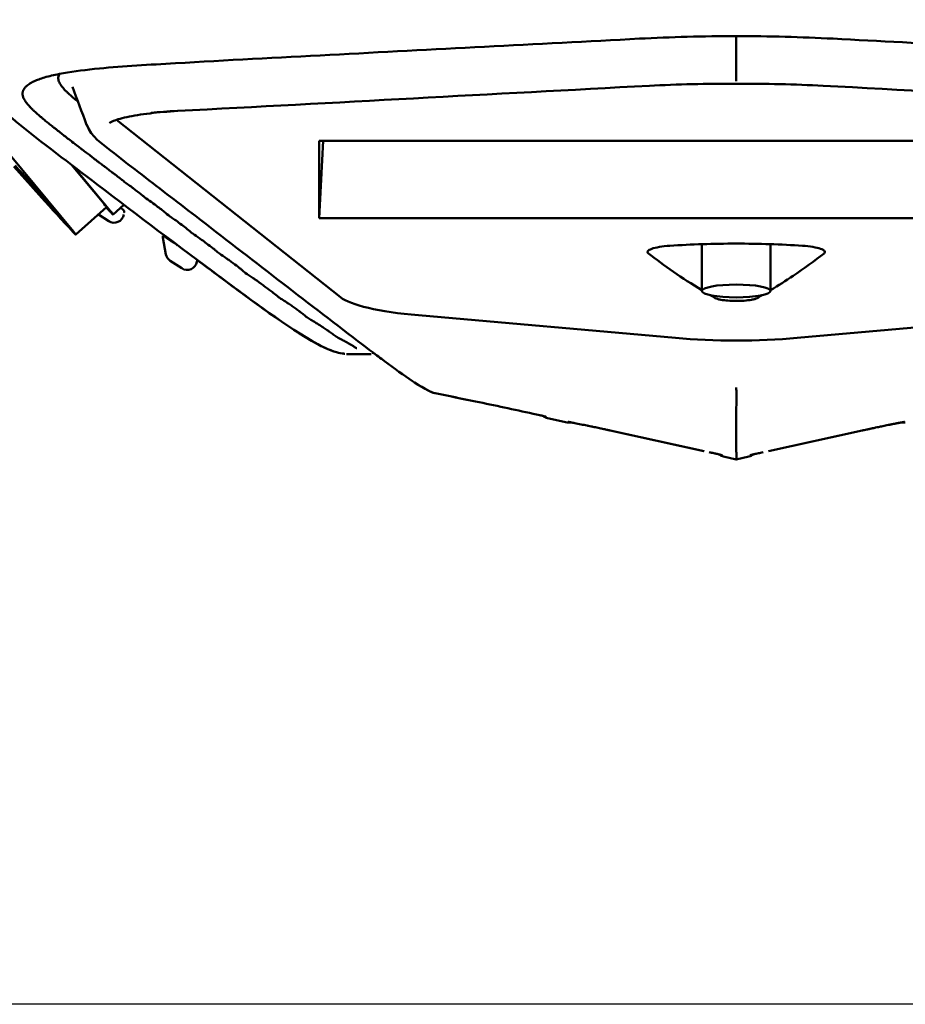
# Model space of a CAD drawing. Header units: millimetres. Extents: x 0 to 4686, y -120 to 1682.
# Tile 14 of 256: x 436 to 481, y 511 to 561. Entities that reach past the tile are written whole.
import ezdxf

# ---------------------------------------------------------------- set-up
doc = ezdxf.new("R2010")
doc.units = ezdxf.units.MM
doc.header["$LTSCALE"] = 2
doc.layers.add('Bemaßung (ISO)', color=7, linetype='Continuous', lineweight=25)
doc.layers.add('Sichtbar (ISO)', color=7, linetype='Continuous', lineweight=50)
doc.styles.add('Notiztext (DIN)', font='isocpeur.ttf')
doc.dimstyles.new('Standard (DIN)', dxfattribs={"dimscale": 2, "dimtxt": 3.5, "dimasz": 2.5, "dimexe": 2, "dimexo": 0.5, "dimgap": 0.5, "dimtad": 1, "dimrnd": 1e-08, "dimtxsty": 'Notiztext (DIN)', "dimcen": 0.09, "dimdle": 10, "dimclrd": 256, "dimclre": 256, "dimclrt": 256, "dimadec": 0, "dimazin": 0, "dimtfac": 1, "dimtmove": 0, "dimatfit": 3, "dimfxl": 1, "dimtolj": 1, "dimtzin": 0, "dimlwd": -1, "dimlwe": -1, "dimarcsym": 0})

# ---------------------------------------------------------------- blocks, each defined once
blk = doc.blocks.new('*D22')
at = {"layer": 'Bemaßung (ISO)', "transparency": 16777216}
for p, q in [((222.481, 634.891), (165.257, 634.891)), ((169.257, 629.891), (169.257, 515.856)), ((562.207, 510.856), (165.257, 510.856))]:
    blk.add_line(p, q, dxfattribs=at)
for points in [[(168.423, 629.891), (170.09, 629.891), (169.257, 634.891)], [(168.423, 515.856), (170.09, 515.856), (169.257, 510.856)]]:
    blk.add_solid(points, dxfattribs=at)
at = {"layer": 'Defpoints', "color": 0, "transparency": 16777216}
for p in [(223.481, 634.891), (169.257, 510.856), (563.207, 510.856)]:
    blk.add_point(p, dxfattribs=at)
at = {"layer": 'Bemaßung (ISO)', "transparency": 16777216, "insert": (159.857, 560.428), "char_height": 7, "attachment_point": 1, "rotation": 90, "style": 'Notiztext (DIN)'}
blk.add_mtext('\\A1;124,03', dxfattribs=at)

msp = doc.modelspace()

# ---------------------------------------------------------------- linework, layer by layer
at = {"layer": 'Sichtbar (ISO)'}
for p, q in [((437.1215, 558.0107), (437.1215, 558.0107)), ((433.7508, 556.4563), (438.916, 550.2373)), ((452.5214, 546.8789), (441.1216, 555.9245)), ((451.6367, 554.8571), (451.4354, 550.9046)), ((451.4354, 550.9046), (451.4354, 554.8571)), ((451.4354, 554.8571), (493.9071, 554.8571)), ((438.5732, 553.9635), (438.5733, 553.9635)), ((437.4653, 551.7807), (435.8848, 553.538)), ((438.8223, 553.6347), (440.4835, 551.6345)), ((438.8886, 553.5839), (440.7986, 551.2842)), ((439.041, 550.075), (440.6085, 551.4722)), ((441.4956, 551.5934), (440.941, 551.0991)), ((440.1916, 551.1006), (440.7188, 550.76)), ((493.9071, 550.9046), (451.4354, 550.9046)), ((443.4813, 549.9278), (443.6329, 549.0676)), ((470.9213, 549.5863), (470.9213, 547.2024)), ((474.4213, 549.5863), (474.4213, 547.2024)), ((443.8535, 548.7348), (444.4371, 548.3577)), ((445.2179, 548.7844), (445.2013, 548.6906)), ((452.5185, 546.8662), (452.5186, 546.8661)), ((469.5721, 544.8089), (456.4903, 545.964)), ((488.8531, 545.9636), (475.7713, 544.8086)), ((452.8187, 543.9903), (454.075, 543.9903)), ((463.0607, 540.7277), (464.0609, 540.5083)), ((466.25, 540.0938), (471.0352, 539.0441)), ((471.0149, 539.0485), (466.2501, 540.0938)), ((479.0925, 540.0938), (474.3082, 539.0443)), ((477.4642, 539.7366), (479.0925, 540.0938)), ((479.9605, 540.2791), (479.9602, 540.279)), ((472.0277, 538.7611), (472.6712, 538.62)), ((473.3148, 538.7611), (472.6713, 538.62))]:
    msp.add_line(p, q, dxfattribs=at)
for centre, start, end in [((440.9908, 551.1796), 237.04432, 349.99999), ((444.1253, 549.1544), 190, 237.06198), ((444.7089, 548.7774), 237.06899, 350), ((457.4401, 542.4799), 257.60508, 258.72979), ((463.1672, 541.2162), 229.85165, 257.68917), ((464.1677, 540.9968), 257.70525, 280.86714), ((481.1748, 540.9968), 259.13278, 282.29254), ((472.1345, 539.2496), 229.04651, 257.65903), ((473.2081, 539.2496), 282.33122, 310.95392)]:
    msp.add_arc(centre, 0.5, start, end, dxfattribs=at)
for centre, major_axis, ratio, start_param, end_param in [((472.6712, 560.6866), (0.0001, -0.5), 0.0005179, 6.2831851, 6.2832783), ((436.7121, 552.6877), (2.0294, -2.2767), 0.0124969, 4.3132745, 8.2530961), ((436.7121, 552.6877), (2.3289, -2.6127), 0.0124969, 5.0557378, 6.6265341), ((438.2796, 554.0849), (2.3289, -2.6127), 0.0124969, 0, 0.3433488), ((577.7255, 553.8312), (113.6548, -1.9686), 0.2148306, 3.4156023, 3.4943052), ((460.0209, 547.2583), (7.6976, 0.0613), 0.1853246, 3.367543, 4.234253), ((577.7255, 553.8312), (113.6548, -1.9686), 0.2148306, 3.5052032, 3.511496), ((472.6712, 546.1416), (-7.5, 0), 0.1951759, 1.1448111, 1.9968772), ((457.4376, 542.4801), (-0.0978, -0.4903), 0.5298362, 0.0004466, 0.0015762), ((457.4401, 542.4796), (-0.0978, -0.4903), 0.5297868, 0.0003701, 0.0015361), ((466.3573, 540.5826), (-0.1072, -0.4888), 0.5284013, 6.2814839, 6.2831853), ((466.3573, 540.5826), (-0.1072, -0.4889), 0.5284007, 6.2815261, 6.2831853), ((478.9853, 540.5826), (0.1072, -0.4889), 0.5284007, 0, 0.0020574)]:
    msp.add_ellipse(centre, major_axis=major_axis, ratio=ratio, start_param=start_param, end_param=end_param, dxfattribs=at)
msp.add_ellipse((472.6713, 547.2024), major_axis=(-1.75, 0), ratio=0.187125, dxfattribs=at)
for points, knots in [([(467.7415, 560.0585), (462.4872, 559.7823), (457.2292, 559.5085), (449.3497, 559.094), (446.7192, 558.9575), (442.7988, 558.7303), (441.4619, 558.6552), (439.5786, 558.4748), (438.9513, 558.3941), (438.1244, 558.2472), (437.8563, 558.1899), (437.3867, 558.0674), (437.1864, 558.0013), (437.033, 557.9376)], [0, 0, 0, 0, 1.640441, 1.640441, 2.4608741, 2.4608741, 2.8758103, 2.8758103, 3.1038172, 3.1038172, 3.2306387, 3.2306387, 3.3631508, 3.3631508, 3.3631508, 3.3631508]), ([(472.6713, 558.2904), (472.6713, 558.6339), (472.6713, 558.9773), (472.6713, 559.6094), (472.6713, 559.898), (472.6713, 560.1867)], [-0.20992358, -0.20992358, -0.20992358, -0.20992358, -0.10496272, -0.10496272, -0.01675792, -0.01675792, -0.01675792, -0.01675792]), ([(508.2843, 557.9479), (508.0518, 558.0419), (507.7153, 558.1398), (506.8946, 558.312), (506.4043, 558.389), (505.2577, 558.53), (504.571, 558.5889), (502.8893, 558.7104), (501.8783, 558.7695), (497.8361, 559.0007), (494.7762, 559.1583), (487.0155, 559.5654), (482.3071, 559.8111), (477.601, 560.0585)], [0, 0, 0, 0, 0.1946454, 0.1946454, 0.3884049, 0.3884049, 0.6144515, 0.6144515, 0.9327296, 0.9327296, 1.8865573, 1.8865573, 3.3558201, 3.3558201, 3.3558201, 3.3558201]), ([(437.033, 557.9376), (437.0132, 557.9294), (436.9937, 557.921), (436.9743, 557.9125), (436.9183, 557.8879), (436.863, 557.8612), (436.8191, 557.8382), (436.7752, 557.8152), (436.7427, 557.7961), (436.7085, 557.7747), (436.6742, 557.7533), (436.6419, 557.7313), (436.6118, 557.7089), (436.5817, 557.6865), (436.5555, 557.6649), (436.5292, 557.6408), (436.5111, 557.6243), (436.4929, 557.6064), (436.4785, 557.5911), (436.4719, 557.584), (436.466, 557.5774), (436.4612, 557.5718), (436.446, 557.554), (436.4341, 557.5381), (436.4238, 557.5229), (436.4144, 557.5094), (436.4054, 557.4952), (436.3967, 557.4805), (436.3957, 557.4789), (436.3948, 557.4772), (436.3938, 557.4756), (436.3843, 557.4591), (436.3766, 557.4433), (436.3693, 557.4268), (436.362, 557.4102), (436.3551, 557.3928), (436.3501, 557.3768), (436.3495, 557.3749), (436.349, 557.3731), (436.3484, 557.3713), (436.3444, 557.3573), (436.3417, 557.3443), (436.3392, 557.3309), (436.3364, 557.3157), (436.334, 557.3), (436.3325, 557.284), (436.3317, 557.2758), (436.3312, 557.2676), (436.3309, 557.2594), (436.3307, 557.2516), (436.3306, 557.2438), (436.3309, 557.2362), (436.3314, 557.2207), (436.3331, 557.2058), (436.3354, 557.1878), (436.3374, 557.1726), (436.3399, 557.1551), (436.3437, 557.1375), (436.3444, 557.1343), (436.3451, 557.131), (436.3459, 557.1278), (436.3508, 557.1071), (436.3576, 557.087), (436.3654, 557.0657), (436.3733, 557.0444), (436.3825, 557.0228), (436.3934, 557.0015), (436.3939, 557.0006), (436.3943, 556.9997), (436.3948, 556.9988), (436.4055, 556.9784), (436.4191, 556.9588), (436.4328, 556.9355), (436.4472, 556.9112), (436.4618, 556.8828), (436.4798, 556.8551), (436.4824, 556.851), (436.4852, 556.8469), (436.488, 556.8428), (436.5041, 556.8193), (436.5226, 556.796), (436.5421, 556.7712), (436.565, 556.742), (436.5896, 556.7125), (436.6164, 556.6829), (436.6192, 556.6798), (436.6221, 556.6767), (436.6251, 556.6735), (436.6499, 556.6472), (436.6784, 556.6212), (436.7068, 556.5912), (436.7373, 556.559), (436.7677, 556.5222), (436.8022, 556.4857), (436.8036, 556.4842), (436.805, 556.4827), (436.8065, 556.4812), (436.8428, 556.4433), (436.8838, 556.406), (436.9271, 556.3655), (436.9578, 556.3369), (436.9893, 556.308), (437.0218, 556.2789), (437.0353, 556.2668), (437.049, 556.2547), (437.0629, 556.2426), (437.1101, 556.2013), (437.1627, 556.1607), (437.2181, 556.113), (437.2405, 556.0938), (437.2634, 556.0733), (437.2868, 556.0522), (437.3214, 556.021), (437.3573, 555.9883), (437.3951, 555.9557), (437.4557, 555.9032), (437.521, 555.8508), (437.5883, 555.7961), (437.5913, 555.7937), (437.5943, 555.7913), (437.5973, 555.7889), (437.6678, 555.7316), (437.7405, 555.6717), (437.8201, 555.609), (437.86, 555.5777), (437.9016, 555.5456), (437.9434, 555.5134), (437.9852, 555.4813), (438.0271, 555.449), (438.0675, 555.4171), (438.1485, 555.3533), (438.2238, 555.2912), (438.306, 555.226), (438.3202, 555.2146), (438.3347, 555.2032), (438.3494, 555.1917), (438.4191, 555.137), (438.4927, 555.0806), (438.5664, 555.0238), (438.6472, 554.9616), (438.7282, 554.899), (438.8176, 554.8301), (438.827, 554.8228), (438.8366, 554.8155), (438.8462, 554.8081), (438.9471, 554.7304), (439.0595, 554.6443), (439.1455, 554.5784), (439.2116, 554.5279), (439.2621, 554.4893), (439.3132, 554.4503), (439.3287, 554.4385), (439.3442, 554.4266), (439.3603, 554.4144), (439.4292, 554.3617), (439.5074, 554.3018), (439.5844, 554.2433), (439.65, 554.1936), (439.7147, 554.1449), (439.7825, 554.0927), (439.7943, 554.0837), (439.8062, 554.0745), (439.8182, 554.0652), (439.8992, 554.0024), (439.9855, 553.9336), (440.0585, 553.8781), (440.1103, 553.8387), (440.1554, 553.8059), (440.1999, 553.7733), (440.2181, 553.76), (440.2361, 553.7467), (440.2545, 553.733), (440.318, 553.6856), (440.3852, 553.6333), (440.4529, 553.582), (440.4942, 553.5506), (440.5355, 553.5192), (440.577, 553.4875), (440.6033, 553.4673), (440.6298, 553.447), (440.6562, 553.4265), (440.7241, 553.3739), (440.7925, 553.3163), (440.8581, 553.2664), (440.8794, 553.2503), (440.9004, 553.235), (440.9211, 553.2201), (440.9644, 553.189), (441.0067, 553.1599), (441.0488, 553.1292), (441.111, 553.0838), (441.1725, 553.0349), (441.2364, 552.9866), (441.2454, 552.9798), (441.2543, 552.973), (441.2632, 552.9662), (441.3181, 552.9247), (441.3726, 552.8831), (441.426, 552.8415), (441.4849, 552.7954), (441.5366, 552.7489), (441.6026, 552.6982), (441.606, 552.6956), (441.6094, 552.6929), (441.6129, 552.6903), (441.6839, 552.6365), (441.772, 552.5778), (441.8532, 552.5189), (441.9028, 552.4829), (441.9498, 552.4468), (441.9971, 552.4104), (442.0271, 552.3873), (442.0573, 552.364), (442.0883, 552.3406), (442.1678, 552.2805), (442.2473, 552.2204), (442.324, 552.1604), (442.3577, 552.1341), (442.3888, 552.108), (442.4208, 552.0811), (442.4603, 552.0481), (442.5013, 552.0138), (442.5509, 551.9761)], [0.24352191, 0.24352191, 0.24352191, 0.24352191, 0.24519231, 0.24519231, 0.24519231, 0.25, 0.25, 0.25, 0.25480769, 0.25480769, 0.25480769, 0.25961538, 0.25961538, 0.25961538, 0.26442308, 0.26442308, 0.26442308, 0.2677122, 0.2677122, 0.2677122, 0.26923077, 0.26923077, 0.26923077, 0.27403846, 0.27403846, 0.27403846, 0.27836411, 0.27836411, 0.27836411, 0.27884615, 0.27884615, 0.27884615, 0.28365385, 0.28365385, 0.28365385, 0.28846154, 0.28846154, 0.28846154, 0.28901643, 0.28901643, 0.28901643, 0.29326923, 0.29326923, 0.29326923, 0.29807692, 0.29807692, 0.29807692, 0.30053401, 0.30053401, 0.30053401, 0.30288462, 0.30288462, 0.30288462, 0.30769231, 0.30769231, 0.30769231, 0.31174841, 0.31174841, 0.31174841, 0.3125, 0.3125, 0.3125, 0.31730769, 0.31730769, 0.31730769, 0.32211538, 0.32211538, 0.32211538, 0.32231693, 0.32231693, 0.32231693, 0.32692308, 0.32692308, 0.32692308, 0.33173077, 0.33173077, 0.33173077, 0.33243944, 0.33243944, 0.33243944, 0.33653846, 0.33653846, 0.33653846, 0.34134615, 0.34134615, 0.34134615, 0.34185582, 0.34185582, 0.34185582, 0.34615385, 0.34615385, 0.34615385, 0.35076983, 0.35076983, 0.35076983, 0.35096154, 0.35096154, 0.35096154, 0.35576923, 0.35576923, 0.35576923, 0.35916516, 0.35916516, 0.35916516, 0.36057692, 0.36057692, 0.36057692, 0.36538462, 0.36538462, 0.36538462, 0.36732648, 0.36732648, 0.36732648, 0.37019231, 0.37019231, 0.37019231, 0.37479575, 0.37479575, 0.37479575, 0.375, 0.375, 0.375, 0.37980769, 0.37980769, 0.37980769, 0.38221339, 0.38221339, 0.38221339, 0.38461538, 0.38461538, 0.38461538, 0.38942308, 0.38942308, 0.38942308, 0.39025837, 0.39025837, 0.39025837, 0.39423077, 0.39423077, 0.39423077, 0.39858071, 0.39858071, 0.39858071, 0.39903846, 0.39903846, 0.39903846, 0.40384615, 0.40384615, 0.40384615, 0.40753564, 0.40753564, 0.40753564, 0.40865385, 0.40865385, 0.40865385, 0.41346154, 0.41346154, 0.41346154, 0.41755782, 0.41755782, 0.41755782, 0.41826923, 0.41826923, 0.41826923, 0.42307692, 0.42307692, 0.42307692, 0.42649099, 0.42649099, 0.42649099, 0.42788462, 0.42788462, 0.42788462, 0.43269231, 0.43269231, 0.43269231, 0.43562933, 0.43562933, 0.43562933, 0.4375, 0.4375, 0.4375, 0.44230769, 0.44230769, 0.44230769, 0.44386602, 0.44386602, 0.44386602, 0.44711538, 0.44711538, 0.44711538, 0.45192308, 0.45192308, 0.45192308, 0.45259626, 0.45259626, 0.45259626, 0.45673077, 0.45673077, 0.45673077, 0.46130206, 0.46130206, 0.46130206, 0.46153846, 0.46153846, 0.46153846, 0.46634615, 0.46634615, 0.46634615, 0.46928302, 0.46928302, 0.46928302, 0.47115385, 0.47115385, 0.47115385, 0.47596154, 0.47596154, 0.47596154, 0.47807561, 0.47807561, 0.47807561, 0.48067395, 0.48067395, 0.48067395, 0.48067395]), ([(438.2139, 558.2615), (438.2062, 558.2491), (438.167, 558.179), (438.1334, 558.0398), (438.1871, 557.8287), (438.336, 557.6027), (438.4871, 557.4399), (438.5648, 557.363)], [0.432400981, 0.432400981, 0.432400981, 0.432400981, 0.436363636, 0.454545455, 0.472727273, 0.490909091, 0.505677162, 0.505677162, 0.505677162, 0.505677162]), ([(472.6713, 557.8968), (472.6713, 557.9101), (472.6712, 557.9365), (472.6712, 557.9733), (472.6712, 558.0102), (472.6712, 558.0568), (472.6712, 558.1112), (472.6712, 558.1656), (472.6713, 558.2283), (472.6713, 558.2904)], [0, 0, 0, 0, 0.3333333, 0.3333333, 0.3333333, 0.6666667, 0.6666667, 0.6666667, 1, 1, 1, 1]), ([(452.7379, 543.9968), (452.7376, 543.9969), (452.7378, 543.9968), (452.7356, 543.9972), (452.7353, 543.9973), (452.7103, 544.0013), (452.7178, 543.9994), (452.6374, 544.0136), (452.7245, 543.9987), (452.3364, 544.0611), (451.8108, 544.2363), (449.7608, 545.3795), (448.0503, 546.6847), (444.3034, 549.4562), (442.218, 551.0397), (438.7435, 553.6932), (437.3216, 554.7472), (435.5171, 556.2264), (435.0469, 556.5786), (434.7023, 557.0951)], [0, 0, 0, 0, 3.2490064, 3.2490064, 8.1919656, 8.1919656, 9.8396554, 9.8396554, 10.6531352, 10.6531352, 11.2662572, 11.2662572, 13.4444571, 13.4444571, 16.1766956, 16.1766956, 17.998258, 17.998258, 18.6450502, 18.6450502, 18.6450502, 18.6450502]), ([(438.5648, 557.363), (438.5827, 557.3452), (438.6998, 557.2314), (438.8905, 557.062), (439.0888, 556.8966), (439.1537, 556.8434)], [0.505677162, 0.505677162, 0.505677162, 0.505677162, 0.509090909, 0.527272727, 0.535531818, 0.535531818, 0.535531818, 0.535531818]), ([(444.2313, 556.3733), (443.7322, 556.347), (443.2518, 556.3047), (442.375, 556.199), (441.9702, 556.1334), (441.3077, 555.9895), (441.044, 555.9059), (440.835, 555.8092), (440.7925, 555.7833), (440.7623, 555.7613), (440.7575, 555.7568), (440.7575, 555.7568)], [0, 0, 0, 0, 0.15605416, 0.15605416, 0.31756822, 0.31756822, 0.48095509, 0.48095509, 0.54792027, 0.54792027, 0.57984884, 0.57984884, 0.57984884, 0.57984884]), ([(444.2011, 556.3837), (443.7155, 556.3528), (443.2646, 556.3164), (442.8733, 556.2734), (442.8729, 556.2733)], [0, 0, 0, 0, 0.16666667, 0.1668729, 0.1668729, 0.1668729, 0.1668729]), ([(457.3328, 541.9916), (457.165, 542.0285), (456.7592, 542.2254), (455.5047, 543.0597), (454.4355, 543.8645), (450.7312, 546.6899), (447.9319, 548.8657), (444.1683, 551.7695), (443.2016, 552.5105), (441.7577, 553.6214), (441.2764, 553.9907), (440.354, 554.7428), (439.8444, 555.0055), (439.5958, 555.671)], [0, 0, 0, 0, 0.6956593, 0.6956593, 2.074343, 2.074343, 5.6504762, 5.6504762, 6.8767904, 6.8767904, 7.4899443, 7.4899443, 8.1038123, 8.1038123, 8.1038123, 8.1038123]), ([(442.5509, 551.9761), (442.5527, 551.9747), (442.5546, 551.9733), (442.5564, 551.9719), (442.6494, 551.9016), (442.7727, 551.8195), (442.8852, 551.738), (442.8923, 551.7329), (442.8993, 551.7278), (442.9063, 551.7227), (443.0106, 551.6464), (443.1063, 551.5707), (443.2069, 551.495), (443.2845, 551.4365), (443.3625, 551.3778), (443.4403, 551.3181), (443.4702, 551.2953), (443.4999, 551.2723), (443.5297, 551.2492), (443.6354, 551.167), (443.7357, 551.0772), (443.8367, 551.0009)], [0.480673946, 0.480673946, 0.480673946, 0.480673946, 0.480769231, 0.480769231, 0.480769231, 0.485576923, 0.485576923, 0.485576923, 0.485878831, 0.485878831, 0.485878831, 0.490384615, 0.490384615, 0.490384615, 0.493860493, 0.493860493, 0.493860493, 0.495192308, 0.495192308, 0.495192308, 0.499926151, 0.499926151, 0.499926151, 0.499926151]), ([(440.7986, 551.2842), (440.8858, 551.179), (440.9359, 551.1149), (440.9409, 551.1015), (440.9458, 551.0882), (440.9056, 551.1253), (440.8238, 551.2096), (440.7661, 551.269), (440.6877, 551.3518), (440.5904, 551.4561)], [0, 0, 0, 0, 0.19989626, 0.19989626, 0.19989626, 0.39946918, 0.39946918, 0.39946918, 0.54019952, 0.54019952, 0.54019952, 0.54019952]), ([(441.5037, 551.2902), (441.5036, 551.2945), (441.4885, 551.3096), (441.3891, 551.3844), (441.3568, 551.4082), (441.3189, 551.4358)], [0.00000205, 0.00000205, 0.00000205, 0.00000205, 0.10706539, 0.10706539, 0.14614884, 0.14614884, 0.14614884, 0.14614884]), ([(441.5037, 551.2901), (441.5062, 551.1897), (441.5031, 551.2106), (441.5032, 551.2048), (441.5031, 551.2057), (441.5031, 551.2057)], [-9.2470082, -9.2470082, -9.2470082, -9.2470082, -5.5187242, -5.5187242, -0.000001, -0.000001, -0.000001, -0.000001]), ([(443.8367, 551.0009), (443.8383, 550.9997), (443.8398, 550.9985), (443.8414, 550.9973), (443.9067, 550.9482), (443.9723, 550.9048), (444.0362, 550.8616), (444.0728, 550.837), (444.1088, 550.8124), (444.144, 550.7868), (444.2408, 550.7163), (444.3363, 550.6444), (444.4335, 550.5715), (444.5282, 550.5006), (444.6222, 550.43), (444.7128, 550.3592), (444.7153, 550.3573), (444.7178, 550.3553), (444.7203, 550.3534), (444.8121, 550.2815), (444.8871, 550.2079), (444.9907, 550.13)], [0.499926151, 0.499926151, 0.499926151, 0.499926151, 0.5, 0.5, 0.5, 0.503060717, 0.503060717, 0.503060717, 0.504807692, 0.504807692, 0.504807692, 0.509615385, 0.509615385, 0.509615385, 0.514293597, 0.514293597, 0.514293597, 0.514423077, 0.514423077, 0.514423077, 0.519172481, 0.519172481, 0.519172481, 0.519172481]), ([(443.4813, 549.9277), (443.4812, 549.9277), (443.4812, 549.9278), (443.4813, 549.9314), (443.481, 549.9059), (443.4813, 550.0185)], [-2.9449401, -2.9449401, -2.9449401, -2.9449401, -2.0859627, -2.0859627, -0.000001, -0.000001, -0.000001, -0.000001]), ([(443.4813, 550.0185), (443.4813, 550.0193), (443.4876, 550.0159), (443.5111, 550.0011), (443.5205, 549.9951), (443.5432, 549.9803), (443.5562, 549.9717), (443.571, 549.9619)], [-0.030553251, -0.030553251, -0.030553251, -0.030553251, -0.014547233, -0.014547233, -0.007175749, -0.007175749, -0.000009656, -0.000009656, -0.000009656, -0.000009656]), ([(443.571, 549.9619), (443.7182, 549.8643), (443.8654, 549.7667), (444.0841, 549.6218), (444.1555, 549.5744), (444.227, 549.5271)], [-0.14317367, -0.14317367, -0.14317367, -0.14317367, -0.07158903, -0.07158903, -0.03684771, -0.03684771, -0.03684771, -0.03684771]), ([(444.9907, 550.13), (444.9919, 550.129), (444.9932, 550.1281), (444.9945, 550.1271), (445.1, 550.0481), (445.2354, 549.9646), (445.3531, 549.8794), (445.3831, 549.8577), (445.4128, 549.836), (445.4423, 549.8143), (445.5289, 549.7508), (445.6138, 549.6873), (445.6984, 549.6243), (445.8119, 549.5397), (445.9255, 549.455), (446.0359, 549.3691), (446.0802, 549.3346), (446.122, 549.2992), (446.1635, 549.2638), (446.2242, 549.2118), (446.2842, 549.1599), (446.3506, 549.1103)], [0.519172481, 0.519172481, 0.519172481, 0.519172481, 0.519230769, 0.519230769, 0.519230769, 0.524038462, 0.524038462, 0.524038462, 0.525262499, 0.525262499, 0.525262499, 0.528846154, 0.528846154, 0.528846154, 0.533653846, 0.533653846, 0.533653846, 0.535584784, 0.535584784, 0.535584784, 0.538414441, 0.538414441, 0.538414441, 0.538414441]), ([(468.1963, 549.1195), (468.1477, 549.158), (468.1411, 549.1979), (468.2019, 549.2761), (468.2689, 549.3142), (468.4663, 549.3846), (468.5983, 549.417), (468.9141, 549.4708), (469.0967, 549.4921), (469.2971, 549.5056)], [0.00000136, 0.00000136, 0.00000136, 0.00000136, 0.06342403, 0.06342403, 0.1266648, 0.1266648, 0.19094651, 0.19094651, 0.25493073, 0.25493073, 0.25493073, 0.25493073]), ([(476.0454, 549.5056), (474.9655, 549.5783), (473.819, 549.6148), (471.5235, 549.6148), (470.3771, 549.5783), (469.2971, 549.5056)], [-0.68868314, -0.68868314, -0.68868314, -0.68868314, -0.34434207, -0.34434207, -0.000001, -0.000001, -0.000001, -0.000001]), ([(476.0454, 549.5056), (476.2407, 549.4924), (476.4191, 549.4718), (476.7293, 549.42), (476.8601, 549.3887), (477.064, 549.319), (477.1355, 549.28), (477.2017, 549.2), (477.1961, 549.159), (477.1462, 549.1195)], [0.000001, 0.000001, 0.000001, 0.000001, 0.06227146, 0.06227146, 0.12482787, 0.12482787, 0.18970526, 0.18970526, 0.25478513, 0.25478513, 0.25478513, 0.25478513]), ([(443.6329, 549.0676), (443.6329, 549.0676), (443.6329, 549.0676), (443.6329, 549.0676), (443.6329, 549.0676), (443.6329, 549.0676), (443.6329, 549.0676), (443.6329, 549.0676), (443.6329, 549.0676), (443.6329, 549.0676), (443.6329, 549.0676)], [0.84261135, 0.84261135, 0.84261135, 0.84261135, 0.84300367, 0.8720431, 0.89830052, 0.92216073, 0.94410216, 0.96436467, 0.9843885, 1, 1, 1, 1]), ([(446.3506, 549.1103), (446.3517, 549.1094), (446.3528, 549.1086), (446.354, 549.1078), (446.4672, 549.0236), (446.5992, 548.9466), (446.7143, 548.8647), (446.7658, 548.828), (446.8166, 548.7912), (446.8671, 548.7542), (446.9294, 548.7086), (446.9913, 548.6628), (447.0532, 548.617), (447.1653, 548.5342), (447.2762, 548.4522), (447.3808, 548.3709), (447.4206, 548.34), (447.4561, 548.3093), (447.4919, 548.2781), (447.55, 548.2273), (447.6088, 548.175), (447.688, 548.1167)], [0.538414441, 0.538414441, 0.538414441, 0.538414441, 0.538461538, 0.538461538, 0.538461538, 0.543269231, 0.543269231, 0.543269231, 0.545419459, 0.545419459, 0.545419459, 0.548076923, 0.548076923, 0.548076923, 0.552884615, 0.552884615, 0.552884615, 0.554715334, 0.554715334, 0.554715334, 0.557692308, 0.557692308, 0.557692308, 0.557692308]), ([(474.4211, 547.2442), (474.8199, 547.4861), (475.2016, 547.7291), (476.1345, 548.3531), (476.6613, 548.7353), (477.1462, 549.1195)], [-1.038755, -1.038755, -1.038755, -1.038755, -0.6327714, -0.6327714, -0.000001, -0.000001, -0.000001, -0.000001]), ([(445.2013, 548.6906), (445.2013, 548.6906), (445.2013, 548.6906), (445.2013, 548.6906), (445.2013, 548.6906), (445.2013, 548.6906), (445.2013, 548.6906), (445.2013, 548.6906), (445.2013, 548.6906), (445.2013, 548.6906), (445.2013, 548.6906), (445.2013, 548.6906), (445.2013, 548.6906), (445.2013, 548.6906), (445.2013, 548.6906), (445.2013, 548.6906), (445.2013, 548.6906), (445.2013, 548.6906), (445.2013, 548.6906), (445.2013, 548.6906), (445.2013, 548.6906), (445.2013, 548.6906)], [0, 0, 0, 0, 0.01645004, 0.01645004, 0.01645004, 0.0367184, 0.0367184, 0.0367184, 0.08064102, 0.08064102, 0.08064102, 0.10680863, 0.10680863, 0.10680863, 0.13608416, 0.13608416, 0.13608416, 0.16716647, 0.16716647, 0.16716647, 0.1730428, 0.1730428, 0.1730428, 0.1730428]), ([(452.738, 543.9968), (452.7376, 543.9969), (452.7379, 543.9968), (452.7355, 543.9972), (452.7352, 543.9973), (452.7101, 544.0014), (452.7162, 543.9998), (452.6389, 544.0133), (452.7318, 543.9975), (452.3304, 544.0621), (451.8026, 544.2402), (449.7522, 545.3869), (448.0464, 546.6876), (445.998, 548.2028), (445.6079, 548.493), (445.2179, 548.7844)], [0, 0, 0, 0, 3.5529382, 3.5529382, 8.427311, 8.427311, 10.0521349, 10.0521349, 10.8784085, 10.8784085, 11.4949061, 11.4949061, 13.6681855, 13.6681855, 14.1793538, 14.1793538, 14.1793538, 14.1793538]), ([(447.688, 548.1167), (447.7969, 548.0366), (447.9443, 547.9454), (448.0781, 547.8548), (448.1017, 547.8389), (448.1248, 547.823), (448.1472, 547.8071), (448.2971, 547.7011), (448.4409, 547.5959), (448.5793, 547.495), (448.591, 547.4865), (448.6027, 547.478), (448.6143, 547.4695), (448.741, 547.3773), (448.8668, 547.2854), (448.9883, 547.1931), (449.0242, 547.1658), (449.0584, 547.1383), (449.0917, 547.1107), (449.1808, 547.0369), (449.2637, 546.9633), (449.3594, 546.8942)], [0.557692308, 0.557692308, 0.557692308, 0.557692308, 0.561781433, 0.561781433, 0.561781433, 0.5625, 0.5625, 0.5625, 0.567307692, 0.567307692, 0.567307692, 0.567712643, 0.567712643, 0.567712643, 0.572115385, 0.572115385, 0.572115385, 0.573417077, 0.573417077, 0.573417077, 0.576899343, 0.576899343, 0.576899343, 0.576899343]), ([(449.3594, 546.8942), (449.3601, 546.8937), (449.3607, 546.8933), (449.3614, 546.8928), (449.415, 546.8542), (449.4726, 546.8169), (449.5308, 546.7804), (449.6165, 546.7267), (449.7035, 546.6747), (449.7816, 546.6215), (449.8452, 546.5781), (449.9076, 546.5347), (449.9687, 546.4917), (450.0337, 546.446), (450.0972, 546.4009), (450.1592, 546.357), (450.2245, 546.3107), (450.289, 546.2651), (450.3519, 546.2201), (450.405, 546.1821), (450.4568, 546.1445), (450.5069, 546.1073), (450.5726, 546.0585), (450.6251, 546.0111), (450.6835, 545.9625), (450.7224, 545.9301), (450.764, 545.897), (450.814, 545.8624)], [0.576899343, 0.576899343, 0.576899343, 0.576899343, 0.576923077, 0.576923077, 0.576923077, 0.578869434, 0.578869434, 0.578869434, 0.581730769, 0.581730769, 0.581730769, 0.584061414, 0.584061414, 0.584061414, 0.586538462, 0.586538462, 0.586538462, 0.589146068, 0.589146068, 0.589146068, 0.591346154, 0.591346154, 0.591346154, 0.594229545, 0.594229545, 0.594229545, 0.596153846, 0.596153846, 0.596153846, 0.596153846]), ([(473.7369, 546.8396), (473.7073, 546.8231), (473.6675, 546.8073), (473.5691, 546.7778), (473.5103, 546.7642), (473.3361, 546.7327), (473.2128, 546.7181), (472.9427, 546.6987), (472.8011, 546.6938), (472.518, 546.6943), (472.3769, 546.6998), (472.1477, 546.7173), (472.0134, 546.7305), (471.82, 546.7669), (471.7647, 546.7801), (471.6717, 546.8086), (471.6341, 546.8238), (471.6056, 546.8396)], [0.00007199, 0.00007199, 0.00007199, 0.00007199, 0.02790967, 0.02790967, 0.05577558, 0.05577558, 0.1005236, 0.1005236, 0.14312078, 0.14312078, 0.18562645, 0.18562645, 0.21753972, 0.21753972, 0.23288752, 0.23288752, 0.24821671, 0.24821671, 0.24821671, 0.24821671]), ([(450.814, 545.8624), (450.8716, 545.8226), (450.9403, 545.7807), (451.011, 545.7386), (451.0939, 545.6892), (451.1795, 545.6395), (451.2534, 545.5918), (451.2777, 545.5761), (451.3017, 545.5604), (451.3255, 545.5449), (451.42, 545.4831), (451.51, 545.4231), (451.5938, 545.3673), (451.6076, 545.3581), (451.6212, 545.349), (451.6346, 545.34), (451.7035, 545.2943), (451.7713, 545.2495), (451.837, 545.2056), (451.8817, 545.1757), (451.9254, 545.1463), (451.9678, 545.1172), (452.0014, 545.0942), (452.0313, 545.0715), (452.0601, 545.0492), (452.1209, 545.0019), (452.1763, 544.9561), (452.2495, 544.91), (452.2507, 544.9092), (452.2518, 544.9085), (452.253, 544.9078)], [0.596153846, 0.596153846, 0.596153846, 0.596153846, 0.598366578, 0.598366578, 0.598366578, 0.600961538, 0.600961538, 0.600961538, 0.601815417, 0.601815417, 0.601815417, 0.605210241, 0.605210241, 0.605210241, 0.605769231, 0.605769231, 0.605769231, 0.608629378, 0.608629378, 0.608629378, 0.610576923, 0.610576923, 0.610576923, 0.612120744, 0.612120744, 0.612120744, 0.615384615, 0.615384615, 0.615384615, 0.615436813, 0.615436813, 0.615436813, 0.615436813]), ([(452.253, 544.9078), (452.2604, 544.9031), (452.268, 544.8985), (452.2757, 544.8939), (452.3557, 544.8459), (452.4518, 544.7983), (452.5373, 544.7534), (452.5635, 544.7396), (452.5887, 544.7261), (452.6122, 544.7128), (452.6775, 544.6759), (452.7397, 544.6401), (452.7977, 544.6066), (452.8363, 544.5843), (452.873, 544.563), (452.9076, 544.5431), (452.9491, 544.5193), (452.9896, 544.4964), (453.0286, 544.4744), (453.0708, 544.4507), (453.1111, 544.428), (453.1488, 544.4065), (453.1757, 544.3912), (453.1977, 544.3769), (453.2189, 544.3629), (453.2551, 544.3389), (453.2893, 544.3154), (453.3408, 544.2898), (453.3446, 544.2879), (453.3486, 544.286), (453.3526, 544.2841)], [0.615436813, 0.615436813, 0.615436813, 0.615436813, 0.615763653, 0.615763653, 0.615763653, 0.619152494, 0.619152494, 0.619152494, 0.620192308, 0.620192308, 0.620192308, 0.623078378, 0.623078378, 0.623078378, 0.625, 0.625, 0.625, 0.627310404, 0.627310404, 0.627310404, 0.629807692, 0.629807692, 0.629807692, 0.631585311, 0.631585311, 0.631585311, 0.634615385, 0.634615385, 0.634615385, 0.63484148, 0.63484148, 0.63484148, 0.63484148]), ([(452.8187, 543.9903), (452.8187, 543.9903), (452.8187, 543.9903), (452.8187, 543.9903), (452.8187, 543.9903), (452.8187, 543.9903), (452.8187, 543.9903), (452.8187, 543.9903), (452.8187, 543.9903), (452.8187, 543.9903), (452.8187, 543.9903), (452.8187, 543.9903), (452.8187, 543.9903), (452.8187, 543.9903), (452.8187, 543.9903), (452.8187, 543.9903), (452.8187, 543.9903), (452.8187, 543.9903), (452.8187, 543.9903), (452.8187, 543.9903), (452.8187, 543.9903), (452.8187, 543.9903), (452.8187, 543.9903), (452.8187, 543.9903), (452.8187, 543.9903)], [0.966902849, 0.966902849, 0.966902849, 0.966902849, 0.971639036, 0.971639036, 0.971639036, 0.975939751, 0.975939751, 0.975939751, 0.980115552, 0.980115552, 0.980115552, 0.982142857, 0.982142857, 0.982142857, 0.984615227, 0.984615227, 0.984615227, 0.98970579, 0.98970579, 0.98970579, 0.995297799, 0.995297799, 0.995297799, 1, 1, 1, 1]), ([(454.1479, 544.0434), (454.1479, 544.0434), (454.148, 544.0434), (454.1481, 544.0433), (454.1486, 544.0433), (454.1492, 544.0432), (454.1499, 544.0433), (454.1547, 544.0433), (454.1616, 544.0454), (454.1647, 544.0455), (454.1654, 544.0455), (454.1661, 544.0455), (454.1667, 544.0455), (454.1692, 544.0454), (454.1711, 544.0451), (454.1731, 544.0448), (454.1737, 544.0447), (454.1744, 544.0446), (454.175, 544.0445), (454.1768, 544.0442), (454.1783, 544.0438), (454.1791, 544.0431), (454.1795, 544.0429), (454.1793, 544.0424), (454.179, 544.0419), (454.1781, 544.0407), (454.1763, 544.039), (454.1778, 544.0388)], [0.673011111, 0.673011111, 0.673011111, 0.673011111, 0.673076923, 0.673076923, 0.673076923, 0.673644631, 0.673644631, 0.673644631, 0.677884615, 0.677884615, 0.677884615, 0.678871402, 0.678871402, 0.678871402, 0.682692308, 0.682692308, 0.682692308, 0.683877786, 0.683877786, 0.683877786, 0.6875, 0.6875, 0.6875, 0.688910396, 0.688910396, 0.688910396, 0.6923012, 0.6923012, 0.6923012, 0.6923012]), ([(454.1778, 544.0388), (454.1778, 544.0388), (454.1778, 544.0388), (454.1778, 544.0388), (454.1785, 544.0387), (454.1801, 544.0389), (454.182, 544.0392), (454.1854, 544.0399), (454.1899, 544.041), (454.192, 544.0411), (454.1934, 544.0411), (454.1945, 544.0411), (454.1955, 544.0411), (454.1968, 544.041), (454.1979, 544.0408), (454.199, 544.0406), (454.2, 544.0405), (454.2009, 544.0403), (454.2017, 544.0401), (454.2025, 544.0399), (454.203, 544.0396), (454.2033, 544.0393), (454.2037, 544.0388), (454.202, 544.0375), (454.201, 544.0365), (454.2004, 544.0358), (454.2001, 544.0354), (454.2007, 544.0353), (454.2007, 544.0353), (454.2007, 544.0353), (454.2007, 544.0353)], [0.6923012, 0.6923012, 0.6923012, 0.6923012, 0.692307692, 0.692307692, 0.692307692, 0.693979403, 0.693979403, 0.693979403, 0.697115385, 0.697115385, 0.697115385, 0.699226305, 0.699226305, 0.699226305, 0.701923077, 0.701923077, 0.701923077, 0.704443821, 0.704443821, 0.704443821, 0.706730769, 0.706730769, 0.706730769, 0.709718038, 0.709718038, 0.709718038, 0.711538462, 0.711538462, 0.711538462, 0.711547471, 0.711547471, 0.711547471, 0.711547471]), ([(454.2007, 544.0353), (454.2019, 544.0351), (454.2066, 544.0363), (454.2104, 544.0372), (454.2111, 544.0374), (454.2117, 544.0375), (454.2122, 544.0377)], [0.7115474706, 0.7115474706, 0.7115474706, 0.7115474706, 0.715004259, 0.715004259, 0.715004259, 0.7155583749, 0.7155583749, 0.7155583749, 0.7155583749]), ([(454.2186, 544.0329), (454.2184, 544.0327), (454.2184, 544.0325), (454.2186, 544.0325), (454.2186, 544.0325), (454.2186, 544.0325), (454.2186, 544.0325)], [0.72981435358, 0.72981435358, 0.72981435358, 0.72981435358, 0.73076923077, 0.73076923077, 0.73076923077, 0.73077348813, 0.73077348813, 0.73077348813, 0.73077348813]), ([(454.2186, 544.0325), (454.2187, 544.0325), (454.2188, 544.0325), (454.2189, 544.0325), (454.2189, 544.0325), (454.219, 544.0325), (454.2191, 544.0325)], [0.73077348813, 0.73077348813, 0.73077348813, 0.73077348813, 0.73105962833, 0.73105962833, 0.73105962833, 0.73119233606, 0.73119233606, 0.73119233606, 0.73119233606]), ([(462.3277, 540.9498), (461.3514, 541.1609), (459.6907, 541.5153), (458.0278, 541.8528), (457.3427, 541.9892)], [0, 0, 0, 0, 0.58817803, 0.99999911, 0.99999911, 0.99999911, 0.99999911]), ([(472.6713, 538.62), (472.6713, 538.62), (472.6707, 538.62), (472.6712, 538.62), (472.6713, 538.62), (472.6714, 538.62), (472.6716, 538.6201), (472.6722, 538.6202), (472.6729, 538.6204), (472.6718, 538.621), (472.671, 538.6215), (472.6691, 538.6222), (472.6685, 538.6226), (472.6681, 538.6228), (472.6683, 538.6228), (472.6694, 538.6228), (472.6706, 538.6227), (472.6729, 538.6225), (472.6748, 538.6227), (472.6778, 538.6229), (472.6799, 538.624), (472.6756, 538.6278), (472.6746, 538.6288), (472.6732, 538.6299), (472.6716, 538.6311), (472.6637, 538.6372), (472.6511, 538.6466), (472.6557, 538.6499), (472.6566, 538.6505), (472.6579, 538.6508), (472.66, 538.6513), (472.67, 538.6534), (472.6882, 538.6586), (472.692, 538.6977), (472.6942, 538.72), (472.6917, 538.7516), (472.6831, 538.8708), (472.6825, 538.8792), (472.6819, 538.8879), (472.6814, 538.8972), (472.6777, 538.9642), (472.6762, 539.0561), (472.6745, 539.1749), (472.6729, 539.2887), (472.6711, 539.4272), (472.6702, 539.5877), (472.6684, 539.8949), (472.6704, 540.2836), (472.6734, 540.7157), (472.6758, 541.0709), (472.6789, 541.455), (472.6795, 541.8413)], [0, 0, 0, 0, 0.1428571, 0.1428571, 0.1428571, 0.1760566, 0.1760566, 0.1760566, 0.2857143, 0.2857143, 0.2857143, 0.3753684, 0.3753684, 0.3753684, 0.4285714, 0.4285714, 0.4285714, 0.4843075, 0.4843075, 0.4843075, 0.5714286, 0.5714286, 0.5714286, 0.5923867, 0.5923867, 0.5923867, 0.6958674, 0.6958674, 0.6958674, 0.7142857, 0.7142857, 0.7142857, 0.8052697, 0.8052697, 0.8052697, 0.8571429, 0.8571429, 0.8571429, 0.8607733, 0.8607733, 0.8607733, 0.8870361, 0.8870361, 0.8870361, 0.9122018, 0.9122018, 0.9122018, 0.9603829, 0.9603829, 0.9603829, 1, 1, 1, 1]), ([(472.6795, 541.8413), (472.6797, 541.8557), (472.6865, 541.8848), (472.6883, 541.9265), (472.69, 541.9682), (472.6866, 542.0212), (472.6822, 542.0822), (472.6779, 542.1432), (472.6727, 542.2127), (472.6713, 542.2803)], [0.00000618, 0.00000618, 0.00000618, 0.00000618, 0.33333333, 0.33333333, 0.33333333, 0.66666667, 0.66666667, 0.66666667, 1, 1, 1, 1]), ([(463.0021, 540.7948), (463.0021, 540.7948), (463.0002, 540.7954), (462.9869, 540.7991), (462.9643, 540.805), (462.8739, 540.8274), (462.7833, 540.8488), (462.5631, 540.8984), (462.4525, 540.9228), (462.3243, 540.9505)], [0.0822011, 0.0822011, 0.0822011, 0.0822011, 0.09379962, 0.09379962, 0.13223975, 0.13223975, 0.20070018, 0.20070018, 0.24716018, 0.24716018, 0.24716018, 0.24716018]), ([(465.122, 540.3329), (465.106, 540.3362), (465.0902, 540.3394), (464.9637, 540.3653), (464.8635, 540.3858), (464.6478, 540.4294), (464.5412, 540.4508), (464.3274, 540.4932), (464.2356, 540.511), (464.1489, 540.5272), (464.128, 540.531), (464.1122, 540.5336), (464.1093, 540.5341), (464.1093, 540.5341)], [0.12266562, 0.12266562, 0.12266562, 0.12266562, 0.12868854, 0.12868854, 0.17180246, 0.17180246, 0.23322072, 0.23322072, 0.32004779, 0.32004779, 0.3600818, 0.3600818, 0.37622271, 0.37622271, 0.37622271, 0.37622271]), ([(464.1206, 540.5322), (464.1195, 540.5324), (464.1185, 540.5326), (464.1126, 540.5336), (464.1093, 540.5341), (464.1093, 540.5341)], [0.355976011, 0.355976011, 0.355976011, 0.355976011, 0.359178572, 0.359178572, 0.376278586, 0.376278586, 0.376278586, 0.376278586]), ([(466.0088, 540.1464), (465.9859, 540.1513), (465.9629, 540.1562), (465.8414, 540.1823), (465.738, 540.2043), (465.5446, 540.2451), (465.452, 540.2645), (465.2645, 540.3035), (465.1696, 540.3231), (464.9693, 540.3642), (464.8674, 540.385), (464.6511, 540.4288), (464.5452, 540.45), (464.3793, 540.4829), (464.3144, 540.4957), (464.2618, 540.5058)], [0.02696534, 0.02696534, 0.02696534, 0.02696534, 0.03422604, 0.03422604, 0.06505153, 0.06505153, 0.09407505, 0.09407505, 0.12769245, 0.12769245, 0.17141646, 0.17141646, 0.23225103, 0.23225103, 0.28578222, 0.28578222, 0.28578222, 0.28578222]), ([(481.2332, 540.5341), (481.2332, 540.5341), (481.2327, 540.534), (481.2265, 540.533), (481.2093, 540.5301), (481.1328, 540.516), (481.0435, 540.4988), (480.841, 540.4587), (480.7478, 540.4401), (480.5498, 540.4001), (480.4498, 540.3798), (480.256, 540.3402), (480.1672, 540.3219), (480.0031, 540.2879), (479.9302, 540.2728), (479.7362, 540.2322), (479.608, 540.2051), (479.4241, 540.1658), (479.3636, 540.1528), (479.3052, 540.1402)], [0.10358878, 0.10358878, 0.10358878, 0.10358878, 0.11018316, 0.11018316, 0.14945271, 0.14945271, 0.23969206, 0.23969206, 0.29640755, 0.29640755, 0.34195605, 0.34195605, 0.37506027, 0.37506027, 0.39910423, 0.39910423, 0.43713235, 0.43713235, 0.45585242, 0.45585242, 0.45585242, 0.45585242]), ([(481.0808, 540.5058), (481.0283, 540.4957), (480.9633, 540.4829), (480.8044, 540.4514), (480.7076, 540.432), (480.541, 540.3983), (480.4836, 540.3867), (480.4222, 540.3742)], [0.19396897, 0.19396897, 0.19396897, 0.19396897, 0.24740931, 0.24740931, 0.30367569, 0.30367569, 0.33008225, 0.33008225, 0.33008225, 0.33008225]), ([(466.2496, 540.094), (466.1537, 540.1151), (466.0454, 540.1385), (465.837, 540.1832), (465.7351, 540.2049), (465.5434, 540.2453), (465.4512, 540.2646), (465.3421, 540.2874), (465.32, 540.292), (465.2982, 540.2965)], [0, 0, 0, 0, 0.03478976, 0.03478976, 0.06519685, 0.06519685, 0.09412622, 0.09412622, 0.10160298, 0.10160298, 0.10160298, 0.10160298]), ([(479.3212, 540.1437), (479.2735, 540.1334), (479.227, 540.1233), (479.1536, 540.1073), (479.1253, 540.1011), (479.0979, 540.0951)], [0.454078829, 0.454078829, 0.454078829, 0.454078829, 0.469286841, 0.469286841, 0.479190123, 0.479190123, 0.479190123, 0.479190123]), ([(471.979, 538.8302), (471.979, 538.8302), (471.9784, 538.8303), (471.9719, 538.8321), (471.9559, 538.8363), (471.8877, 538.8531), (471.8128, 538.8708), (471.6533, 538.9072), (471.5956, 538.9202), (471.4606, 538.9504), (471.3811, 538.968), (471.2937, 538.9872)], [0.08169338, 0.08169338, 0.08169338, 0.08169338, 0.08836251, 0.08836251, 0.12182897, 0.12182897, 0.18816249, 0.18816249, 0.21824889, 0.21824889, 0.24994627, 0.24994627, 0.24994627, 0.24994627]), ([(471.8068, 538.872), (471.7766, 538.879), (471.7421, 538.8869), (471.6729, 538.9027), (471.6394, 538.9103), (471.6029, 538.9185)], [0.164696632, 0.164696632, 0.164696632, 0.164696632, 0.188123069, 0.188123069, 0.206571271, 0.206571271, 0.206571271, 0.206571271]), ([(474.0488, 538.9872), (473.9559, 538.9668), (473.872, 538.9482), (473.7198, 538.9141), (473.6523, 538.8988), (473.5214, 538.8687), (473.4656, 538.8556), (473.4003, 538.8397), (473.3811, 538.8349), (473.3663, 538.831), (473.3634, 538.8301), (473.3634, 538.8301)], [0, 0, 0, 0, 0.03369277, 0.03369277, 0.07080912, 0.07080912, 0.12049307, 0.12049307, 0.15380526, 0.15380526, 0.1684497, 0.1684497, 0.1684497, 0.1684497]), ([(474.0489, 538.9873), (473.9555, 538.9667), (473.8713, 538.948), (473.7192, 538.914), (473.6519, 538.8987), (473.5744, 538.8809), (473.5543, 538.8763), (473.5358, 538.872)], [0, 0, 0, 0, 0.033830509, 0.033830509, 0.070872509, 0.070872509, 0.085270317, 0.085270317, 0.085270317, 0.085270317])]:
    msp.add_open_spline(points, degree=3, knots=knots, dxfattribs=at)
for points in [[(472.6713, 560.1867), (471.011, 560.1871), (469.3363, 560.1423), (467.7415, 560.0585)], [(477.601, 560.0585), (476.0062, 560.1423), (474.3316, 560.1871), (472.6713, 560.1867)], [(439.5944, 555.6749), (439.3517, 556.3185), (439.109, 556.9622), (438.8661, 557.6058)], [(468.2483, 557.6577), (460.2429, 557.2373), (452.2393, 556.7944), (444.2313, 556.3733)], [(472.6695, 557.7532), (471.1809, 557.7653), (469.6779, 557.7328), (468.2483, 557.6577)], [(477.0942, 557.6577), (475.6635, 557.7328), (474.1593, 557.7653), (472.6695, 557.7532)], [(501.1112, 556.3733), (493.1032, 556.7944), (485.0996, 557.2373), (477.0942, 557.6577)], [(473.7369, 546.8396), (473.8224, 546.8888), (473.9071, 546.9381), (473.9911, 546.9874)], [(454.075, 543.9903), (454.075, 543.9903), (454.075, 543.9903), (454.075, 543.9903)], [(454.8291, 543.5752), (454.6307, 543.7228), (454.4273, 543.8743), (454.226, 544.0263)], [(457.3288, 541.9924), (457.1305, 542.0365), (456.6163, 542.3119), (456.0819, 542.6776)], [(457.3402, 541.9897), (458.0233, 541.8537), (458.7061, 541.7151), (459.3885, 541.5737)], [(462.3263, 540.95), (462.3257, 540.9502), (462.325, 540.9503), (462.3244, 540.9505)], [(462.8449, 540.834), (462.7974, 540.8452), (462.739, 540.8587), (462.6685, 540.8746)], [(466.2441, 540.0952), (466.1891, 540.1073), (466.1301, 540.1201), (466.069, 540.1334)], [(479.0925, 540.0939), (479.0927, 540.094), (479.0928, 540.094), (479.0929, 540.094)], [(479.1246, 540.101), (479.1139, 540.0986), (479.1034, 540.0963), (479.093, 540.0941)], [(479.7385, 540.2326), (479.6508, 540.2141), (479.5603, 540.1949), (479.4726, 540.1761)], [(471.4591, 538.9507), (471.408, 538.962), (471.3527, 538.9743), (471.2937, 538.9872)]]:
    msp.add_open_spline(points, degree=3, dxfattribs=at)

# ---------------------------------------------------------------- dimensions: what is measured, and where the dimension line sits
at = {"layer": 'Bemaßung (ISO)'}
dim = msp.add_linear_dim(base=(169.2568, 510.8562), p1=(223.4813, 634.8907), p2=(563.2069, 510.8562), angle=90, dimstyle='Standard (DIN)', override={"dimgap": 0.5, "dimdec": 2, "dimtol": 0, "dimlim": 0, "dimtp": 0, "dimtm": 0, "dimtdec": 2, "dimtofl": 0, "dimatfit": 1}, dxfattribs=at)
dim.commit()
dim.dimension.update_dxf_attribs({"geometry": '*D22', "text_midpoint": (169.2568, 572.8535), "dimtype": 160})

doc.saveas('drawing.dxf')
